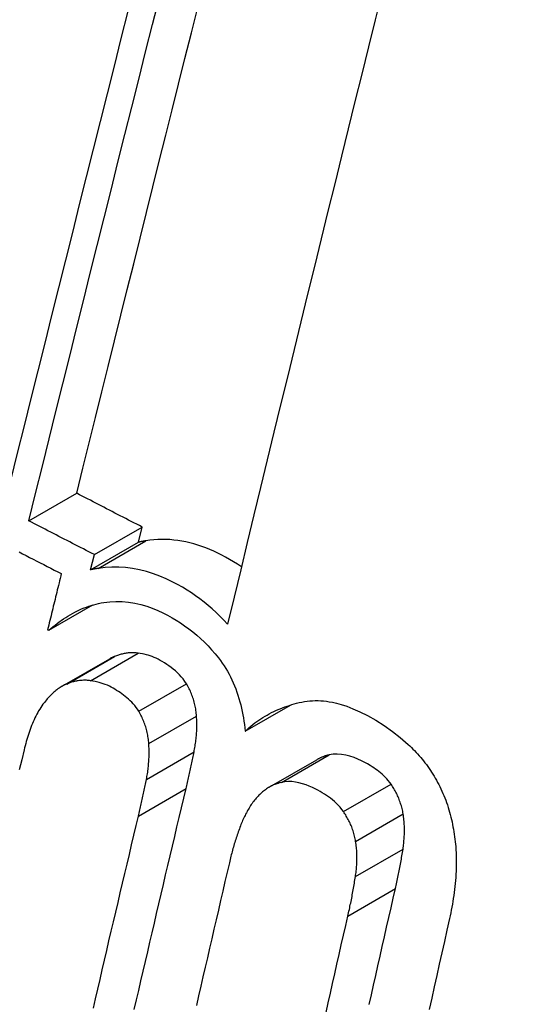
# Model space of a CAD drawing. Header units: inches. Extents: x 378 to 445.2, y 145.3 to 209.5.
# Tile 69 of 129: x 436.2198 to 436.2818, y 158.2558 to 158.3768. Entities that reach past the tile are written whole.
import ezdxf

# ---------------------------------------------------------------- set-up
doc = ezdxf.new("R2010")
doc.units = ezdxf.units.IN
doc.header["$MEASUREMENT"] = 0
doc.layers.add('Visible Edges(ANSI)', color=7, linetype='Continuous', lineweight=25)
doc.layers.add('Visible Tangent Edges(ANSI)', color=7, linetype='Continuous', lineweight=25)

msp = doc.modelspace()

# ---------------------------------------------------------------- linework, layer by layer
at = {"layer": 'Visible Edges(ANSI)'}
for p, q in [((436.22097, 158.31524), (436.22684, 158.31863)), ((436.22901, 158.31109), (436.23488, 158.31448)), ((436.23442, 158.31261), (436.23488, 158.31448)), ((436.22855, 158.30922), (436.23442, 158.31261)), ((436.22855, 158.30922), (436.22901, 158.31109)), ((436.22343, 158.30178), (436.22883, 158.3049)), ((436.22327, 158.30185), (436.22343, 158.30178)), ((436.22505, 158.2949), (436.23091, 158.29828)), ((436.24753, 158.2894), (436.25309, 158.2926)), ((436.25048, 158.2825), (436.25633, 158.28587))]:
    msp.add_line(p, q, dxfattribs=at)
at = {"layer": 'Visible Edges(ANSI)', "flags": 128}
for points in [[(436.22097, 158.31524), (436.2218, 158.31858), (436.22263, 158.32194), (436.22346, 158.32531), (436.22429, 158.32869), (436.22513, 158.33208), (436.22598, 158.33547), (436.22682, 158.33887), (436.22767, 158.34227), (436.22851, 158.34568), (436.22936, 158.34909), (436.23021, 158.35249), (436.23106, 158.3559), (436.23191, 158.35931), (436.23276, 158.36271), (436.23361, 158.3661), (436.23446, 158.3695), (436.23531, 158.37288), (436.23616, 158.37625), (436.237, 158.37962)], [(436.26432, 158.38014), (436.26349, 158.37682), (436.26267, 158.37349), (436.26185, 158.37015), (436.26102, 158.36679), (436.26019, 158.36343), (436.25936, 158.36006), (436.25853, 158.35668), (436.2577, 158.35329), (436.25687, 158.3499), (436.25604, 158.34651), (436.25521, 158.34311), (436.25438, 158.33971), (436.25355, 158.33631), (436.25272, 158.33291), (436.25189, 158.32951), (436.25107, 158.32612), (436.25025, 158.32273), (436.24943, 158.31934), (436.24861, 158.31596), (436.2478, 158.31259), (436.24699, 158.30922), (436.24619, 158.30586), (436.24538, 158.30252)], [(436.23312, 158.37788), (436.23228, 158.37451), (436.23143, 158.37112), (436.23057, 158.36773), (436.22972, 158.36433), (436.22887, 158.36093), (436.22802, 158.35752), (436.22716, 158.35411), (436.22631, 158.3507), (436.22546, 158.34729), (436.22461, 158.34388), (436.22376, 158.34048), (436.22291, 158.33708), (436.22207, 158.33368), (436.22123, 158.33029), (436.22039, 158.32691), (436.21955, 158.32354), (436.21872, 158.32018), (436.21789, 158.31683)], [(436.22684, 158.31863), (436.22761, 158.32173), (436.22838, 158.32484), (436.22915, 158.32796), (436.22993, 158.33109), (436.2307, 158.33423), (436.23148, 158.33738), (436.23227, 158.34053), (436.23305, 158.34368), (436.23384, 158.34684), (436.23462, 158.34999), (436.23541, 158.35315), (436.2362, 158.35631), (436.23699, 158.35947), (436.23778, 158.36263), (436.23856, 158.36578), (436.23935, 158.36893), (436.24014, 158.37208), (436.24093, 158.37522), (436.24171, 158.37835)], [(436.23488, 158.31448), (436.23454, 158.31465), (436.23421, 158.31482), (436.23387, 158.315), (436.23354, 158.31517), (436.2332, 158.31534), (436.23287, 158.31551), (436.23253, 158.31569), (436.2322, 158.31586), (436.23186, 158.31603), (436.23153, 158.3162), (436.23119, 158.31638), (436.23086, 158.31655), (436.23052, 158.31672), (436.23019, 158.3169), (436.22985, 158.31707), (436.22952, 158.31724), (436.22918, 158.31741), (436.22885, 158.31759), (436.22852, 158.31776), (436.22818, 158.31793), (436.22785, 158.31811), (436.22751, 158.31828), (436.22718, 158.31845), (436.22684, 158.31863)], [(436.22901, 158.31109), (436.22867, 158.31126), (436.22834, 158.31143), (436.228, 158.31161), (436.22767, 158.31178), (436.22733, 158.31195), (436.227, 158.31212), (436.22666, 158.3123), (436.22633, 158.31247), (436.22599, 158.31264), (436.22566, 158.31281), (436.22532, 158.31299), (436.22499, 158.31316), (436.22465, 158.31333), (436.22432, 158.31351), (436.22398, 158.31368), (436.22365, 158.31385), (436.22331, 158.31402), (436.22298, 158.3142), (436.22264, 158.31437), (436.22231, 158.31454), (436.22197, 158.31472), (436.22164, 158.31489), (436.2213, 158.31506), (436.22097, 158.31524)], [(436.23535, 158.31279), (436.23531, 158.31278), (436.23527, 158.31278), (436.23523, 158.31277), (436.23519, 158.31276), (436.23516, 158.31276), (436.23512, 158.31275), (436.23508, 158.31274), (436.23504, 158.31274), (436.235, 158.31273), (436.23496, 158.31272), (436.23492, 158.31271), (436.23488, 158.31271), (436.23485, 158.3127), (436.23481, 158.31269), (436.23477, 158.31268), (436.23473, 158.31267), (436.23469, 158.31267), (436.23465, 158.31266), (436.23461, 158.31265), (436.23458, 158.31264), (436.23454, 158.31263), (436.2345, 158.31263), (436.23446, 158.31262), (436.23442, 158.31261)], [(436.24708, 158.30957), (436.2466, 158.3099), (436.24611, 158.3102), (436.24562, 158.3105), (436.24513, 158.31077), (436.24465, 158.31103), (436.24417, 158.31127), (436.24368, 158.3115), (436.2432, 158.31171), (436.24271, 158.31191), (436.24222, 158.31209), (436.24173, 158.31225), (436.24124, 158.3124), (436.24075, 158.31253), (436.24026, 158.31264), (436.23976, 158.31274), (436.23927, 158.31282), (436.23877, 158.31288), (436.23828, 158.31293), (436.23778, 158.31295), (436.23729, 158.31296), (436.2368, 158.31294), (436.23632, 158.31291), (436.23583, 158.31286), (436.23535, 158.31279)], [(436.21977, 158.31142), (436.2202, 158.31119), (436.22063, 158.31097), (436.22106, 158.31075), (436.2215, 158.31053), (436.22193, 158.3103), (436.22236, 158.31008), (436.22279, 158.30986), (436.22322, 158.30964), (436.22366, 158.30941), (436.22409, 158.30919), (436.22452, 158.30897), (436.22495, 158.30875)], [(436.22948, 158.3094), (436.22944, 158.3094), (436.2294, 158.30939), (436.22936, 158.30938), (436.22933, 158.30938), (436.22929, 158.30937), (436.22925, 158.30936), (436.22921, 158.30935), (436.22917, 158.30935), (436.22913, 158.30934), (436.22909, 158.30933), (436.22905, 158.30932), (436.22902, 158.30932), (436.22898, 158.30931), (436.22894, 158.3093), (436.2289, 158.30929), (436.22886, 158.30929), (436.22882, 158.30928), (436.22878, 158.30927), (436.22874, 158.30926), (436.22871, 158.30925), (436.22867, 158.30924), (436.22863, 158.30924), (436.22859, 158.30923), (436.22855, 158.30922)], [(436.24538, 158.30252), (436.24492, 158.30301), (436.24445, 158.3035), (436.24397, 158.30396), (436.24349, 158.30441), (436.24299, 158.30484), (436.24248, 158.30525), (436.24197, 158.30565), (436.24145, 158.30602), (436.24093, 158.30638), (436.2404, 158.30673), (436.23984, 158.30707), (436.23922, 158.30741), (436.23855, 158.30776), (436.23783, 158.30811), (436.23707, 158.30843), (436.23626, 158.30873), (436.23542, 158.309), (436.23456, 158.30922), (436.2337, 158.30939), (436.23285, 158.3095), (436.232, 158.30956), (436.23116, 158.30956), (436.23032, 158.30951), (436.22948, 158.3094)], [(436.22495, 158.30875), (436.22488, 158.30846), (436.22481, 158.30817), (436.22474, 158.30788), (436.22467, 158.3076), (436.2246, 158.30731), (436.22453, 158.30702), (436.22446, 158.30674), (436.22439, 158.30645), (436.22432, 158.30616), (436.22425, 158.30588), (436.22418, 158.30559), (436.22411, 158.3053), (436.22404, 158.30501), (436.22397, 158.30473), (436.2239, 158.30444), (436.22383, 158.30415), (436.22376, 158.30386), (436.22369, 158.30358), (436.22362, 158.30329), (436.22355, 158.303), (436.22348, 158.30272), (436.22341, 158.30243), (436.22334, 158.30214), (436.22327, 158.30185)], [(436.22343, 158.30178), (436.22367, 158.30199), (436.22392, 158.30221), (436.22418, 158.30241), (436.22443, 158.30262), (436.22469, 158.30281), (436.22495, 158.303), (436.22522, 158.30318), (436.22549, 158.30336), (436.22576, 158.30353), (436.22604, 158.3037), (436.22632, 158.30385), (436.2266, 158.304), (436.22688, 158.30414), (436.22717, 158.30428), (436.22745, 158.30441), (436.22774, 158.30453), (436.22804, 158.30464), (436.22833, 158.30474), (436.22863, 158.30484), (436.22893, 158.30492), (436.22923, 158.305), (436.22954, 158.30508), (436.22985, 158.30514), (436.23016, 158.3052)], [(436.23016, 158.3052), (436.23091, 158.30529), (436.23167, 158.30533), (436.23243, 158.30531), (436.2332, 158.30524), (436.23397, 158.30511), (436.23472, 158.30494), (436.23544, 158.30473), (436.23613, 158.30449), (436.23679, 158.30422), (436.23742, 158.30393), (436.23801, 158.30363), (436.23856, 158.30332), (436.23908, 158.30302), (436.2396, 158.30269), (436.2401, 158.30235), (436.2406, 158.30198), (436.2411, 158.3016), (436.24158, 158.30119), (436.24206, 158.30077), (436.24252, 158.30033), (436.24298, 158.29987), (436.24342, 158.29939), (436.24385, 158.29889), (436.24427, 158.29838)], [(436.23149, 158.29857), (436.23147, 158.29856), (436.23144, 158.29855), (436.23142, 158.29854), (436.23139, 158.29853), (436.23137, 158.29852), (436.23135, 158.29851), (436.23132, 158.29849), (436.2313, 158.29848), (436.23127, 158.29847), (436.23125, 158.29846), (436.23122, 158.29845), (436.2312, 158.29844), (436.23118, 158.29843), (436.23115, 158.29841), (436.23113, 158.2984), (436.2311, 158.29839), (436.23108, 158.29838), (436.23106, 158.29836), (436.23103, 158.29835), (436.23101, 158.29834), (436.23098, 158.29832), (436.23096, 158.29831), (436.23094, 158.2983), (436.23091, 158.29828)], [(436.23439, 158.29897), (436.23427, 158.29899), (436.23414, 158.29901), (436.23402, 158.29902), (436.23389, 158.29902), (436.23377, 158.29903), (436.23365, 158.29903), (436.23352, 158.29903), (436.2334, 158.29902), (436.23328, 158.29901), (436.23315, 158.299), (436.23303, 158.29899), (436.23291, 158.29897), (436.23279, 158.29895), (436.23267, 158.29893), (436.23255, 158.2989), (436.23243, 158.29887), (436.23231, 158.29884), (436.23219, 158.29881), (436.23207, 158.29878), (436.23196, 158.29874), (436.23184, 158.2987), (436.23172, 158.29866), (436.23161, 158.29862), (436.23149, 158.29857)], [(436.24032, 158.29521), (436.24012, 158.29551), (436.23991, 158.2958), (436.23969, 158.29607), (436.23945, 158.29633), (436.23921, 158.29657), (436.23896, 158.2968), (436.2387, 158.29702), (436.23844, 158.29722), (436.23817, 158.29742), (436.2379, 158.2976), (436.23763, 158.29778), (436.23736, 158.29794), (436.23709, 158.29809), (436.23684, 158.29822), (436.23659, 158.29834), (436.23635, 158.29845), (436.23611, 158.29855), (436.23587, 158.29863), (436.23563, 158.29871), (436.2354, 158.29877), (436.23515, 158.29883), (436.23491, 158.29889), (436.23465, 158.29893), (436.23439, 158.29897)], [(436.24427, 158.29838), (436.2445, 158.29807), (436.24473, 158.29775), (436.24495, 158.29743), (436.24516, 158.29709), (436.24536, 158.29676), (436.24555, 158.29641), (436.24574, 158.29605), (436.24591, 158.29569), (436.24608, 158.29532), (436.24624, 158.29495), (436.24638, 158.29457), (436.24652, 158.29418), (436.24665, 158.2938), (436.24677, 158.29341), (436.24689, 158.29301), (436.24699, 158.29261), (436.24708, 158.29222), (436.24717, 158.29182), (436.24725, 158.29141), (436.24732, 158.29101), (436.24738, 158.29061), (436.24744, 158.2902), (436.24749, 158.2898), (436.24753, 158.2894)], [(436.22853, 158.29559), (436.2284, 158.29561), (436.22828, 158.29562), (436.22815, 158.29563), (436.22803, 158.29564), (436.2279, 158.29564), (436.22778, 158.29564), (436.22766, 158.29564), (436.22753, 158.29563), (436.22741, 158.29563), (436.22729, 158.29561), (436.22717, 158.2956), (436.22704, 158.29558), (436.22692, 158.29556), (436.2268, 158.29554), (436.22668, 158.29552), (436.22656, 158.29549), (436.22644, 158.29546), (436.22632, 158.29543), (436.22621, 158.29539), (436.22609, 158.29535), (436.22597, 158.29531), (436.22586, 158.29527), (436.22574, 158.29523), (436.22563, 158.29518)], [(436.23446, 158.29183), (436.2343, 158.29207), (436.23414, 158.2923), (436.23397, 158.29252), (436.23379, 158.29273), (436.2336, 158.29293), (436.23341, 158.29312), (436.23322, 158.29331), (436.23302, 158.29348), (436.23281, 158.29365), (436.23261, 158.29381), (436.2324, 158.29397), (436.23218, 158.29412), (436.23197, 158.29426), (436.23175, 158.2944), (436.23153, 158.29453), (436.23131, 158.29466), (436.23109, 158.29478), (436.23087, 158.2949), (436.23062, 158.29502), (436.23033, 158.29514), (436.22999, 158.29526), (436.22959, 158.29538), (436.2291, 158.29549), (436.22853, 158.29559)], [(436.22563, 158.29518), (436.22549, 158.29512), (436.22534, 158.29506), (436.22521, 158.29498), (436.22507, 158.29491), (436.22493, 158.29483), (436.2248, 158.29475), (436.22467, 158.29466), (436.22454, 158.29457), (436.22441, 158.29447), (436.22429, 158.29437), (436.22416, 158.29427), (436.22404, 158.29416), (436.22392, 158.29405), (436.2238, 158.29394), (436.22368, 158.29383), (436.22357, 158.29371), (436.22346, 158.29359), (436.22334, 158.29347), (436.22323, 158.29334), (436.22312, 158.29322), (436.22302, 158.29309), (436.22291, 158.29296), (436.22281, 158.29283), (436.2227, 158.29269)], [(436.24156, 158.29123), (436.24155, 158.29141), (436.24153, 158.29158), (436.24151, 158.29176), (436.24149, 158.29193), (436.24146, 158.29211), (436.24143, 158.29228), (436.2414, 158.29245), (436.24136, 158.29263), (436.24132, 158.2928), (436.24128, 158.29297), (436.24123, 158.29314), (436.24118, 158.29331), (436.24112, 158.29348), (436.24107, 158.29364), (436.241, 158.29381), (436.24094, 158.29397), (436.24087, 158.29413), (436.2408, 158.29429), (436.24073, 158.29445), (436.24065, 158.2946), (436.24057, 158.29476), (436.24049, 158.29491), (436.24041, 158.29506), (436.24032, 158.29521)], [(436.25383, 158.29282), (436.25416, 158.2929), (436.25449, 158.29297), (436.25482, 158.29303), (436.25515, 158.29307), (436.25548, 158.29311), (436.25582, 158.29313), (436.25615, 158.29314), (436.25649, 158.29314), (436.25683, 158.29312), (436.25717, 158.2931), (436.25752, 158.29306), (436.25786, 158.29301), (436.25826, 158.29294), (436.25875, 158.29283), (436.25933, 158.29267), (436.26001, 158.29245), (436.26077, 158.29215), (436.26162, 158.29178), (436.26256, 158.2913), (436.26358, 158.29072), (436.2646, 158.29007), (436.26561, 158.28936), (436.26659, 158.28859), (436.26755, 158.28776)], [(436.2227, 158.29269), (436.22256, 158.2925), (436.22243, 158.2923), (436.2223, 158.2921), (436.22217, 158.29189), (436.22205, 158.29167), (436.22193, 158.29146), (436.22181, 158.29123), (436.2217, 158.29101), (436.2216, 158.29078), (436.2215, 158.29055), (436.2214, 158.29031), (436.2213, 158.29008), (436.22121, 158.28984), (436.22112, 158.2896), (436.22104, 158.28935), (436.22095, 158.28911), (436.22087, 158.28886), (436.2208, 158.28861), (436.22072, 158.28836), (436.22065, 158.2881), (436.22058, 158.28785), (436.22051, 158.28759), (436.22044, 158.28734), (436.22038, 158.28708)], [(436.2357, 158.28785), (436.23569, 158.28803), (436.23567, 158.2882), (436.23565, 158.28837), (436.23563, 158.28855), (436.2356, 158.28872), (436.23557, 158.28889), (436.23554, 158.28907), (436.2355, 158.28924), (436.23546, 158.28941), (436.23542, 158.28958), (436.23537, 158.28975), (436.23532, 158.28992), (436.23526, 158.29009), (436.23521, 158.29026), (436.23515, 158.29042), (436.23508, 158.29059), (436.23501, 158.29075), (436.23494, 158.29091), (436.23487, 158.29106), (436.23479, 158.29122), (436.23471, 158.29137), (436.23463, 158.29153), (436.23455, 158.29168), (436.23446, 158.29183)], [(436.24753, 158.2894), (436.24776, 158.28961), (436.248, 158.28981), (436.24824, 158.29001), (436.24848, 158.2902), (436.24872, 158.29039), (436.24897, 158.29057), (436.24922, 158.29074), (436.24947, 158.29091), (436.24972, 158.29107), (436.24998, 158.29123), (436.25024, 158.29137), (436.2505, 158.29152), (436.25077, 158.29166), (436.25104, 158.29179), (436.25131, 158.29192), (436.25158, 158.29204), (436.25185, 158.29215), (436.25213, 158.29226), (436.25241, 158.29237), (436.25269, 158.29247), (436.25297, 158.29256), (436.25326, 158.29265), (436.25354, 158.29274), (436.25383, 158.29282)], [(436.24126, 158.28683), (436.24129, 158.28701), (436.24133, 158.28719), (436.24136, 158.28736), (436.24139, 158.28754), (436.24141, 158.28772), (436.24144, 158.2879), (436.24146, 158.28808), (436.24148, 158.28826), (436.2415, 158.28844), (436.24152, 158.28863), (436.24154, 158.28881), (436.24155, 158.28899), (436.24157, 158.28918), (436.24158, 158.28936), (436.24158, 158.28955), (436.24159, 158.28973), (436.24159, 158.28992), (436.2416, 158.2901), (436.2416, 158.29029), (436.24159, 158.29048), (436.24159, 158.29067), (436.24158, 158.29085), (436.24157, 158.29104), (436.24156, 158.29123)], [(436.22038, 158.28708), (436.22009, 158.28586), (436.21979, 158.28463)], [(436.2354, 158.28345), (436.23544, 158.28363), (436.23547, 158.2838), (436.2355, 158.28398), (436.23553, 158.28416), (436.23556, 158.28434), (436.23558, 158.28452), (436.23561, 158.2847), (436.23563, 158.28488), (436.23565, 158.28506), (436.23567, 158.28525), (436.23568, 158.28543), (436.2357, 158.28561), (436.23571, 158.2858), (436.23572, 158.28598), (436.23573, 158.28616), (436.23573, 158.28635), (436.23574, 158.28654), (436.23574, 158.28672), (436.23574, 158.28691), (436.23574, 158.2871), (436.23573, 158.28728), (436.23572, 158.28747), (436.23571, 158.28766), (436.2357, 158.28785)], [(436.26755, 158.28776), (436.26775, 158.28757), (436.26795, 158.28738), (436.26814, 158.28719), (436.26833, 158.28699), (436.26853, 158.28678), (436.26872, 158.28658), (436.2689, 158.28637), (436.26909, 158.28615), (436.26927, 158.28594), (436.26944, 158.28572), (436.26962, 158.2855), (436.26979, 158.28527), (436.26995, 158.28504), (436.27012, 158.28481), (436.27028, 158.28457), (436.27044, 158.28433), (436.27059, 158.28409), (436.27074, 158.28385), (436.27089, 158.2836), (436.27103, 158.28335), (436.27117, 158.28309), (436.27131, 158.28283), (436.27144, 158.28257), (436.27157, 158.2823)], [(436.24028, 158.28233), (436.24032, 158.28252), (436.24037, 158.2827), (436.24041, 158.28289), (436.24045, 158.28308), (436.2405, 158.28326), (436.24054, 158.28345), (436.24058, 158.28364), (436.24062, 158.28382), (436.24067, 158.28401), (436.24071, 158.2842), (436.24075, 158.28438), (436.24079, 158.28457), (436.24083, 158.28476), (436.24087, 158.28495), (436.24091, 158.28513), (436.24095, 158.28532), (436.24099, 158.28551), (436.24103, 158.2857), (436.24107, 158.28589), (436.24111, 158.28608), (436.24115, 158.28626), (436.24118, 158.28645), (436.24122, 158.28664), (436.24126, 158.28683)], [(436.25784, 158.28647), (436.25777, 158.28645), (436.2577, 158.28643), (436.25764, 158.28642), (436.25757, 158.2864), (436.25751, 158.28638), (436.25744, 158.28636), (436.25738, 158.28634), (436.25732, 158.28632), (436.25725, 158.2863), (436.25719, 158.28627), (436.25713, 158.28625), (436.25706, 158.28623), (436.257, 158.2862), (436.25694, 158.28617), (436.25688, 158.28615), (436.25681, 158.28612), (436.25675, 158.28609), (436.25669, 158.28606), (436.25663, 158.28603), (436.25657, 158.286), (436.25651, 158.28597), (436.25645, 158.28594), (436.25639, 158.28591), (436.25633, 158.28587)], [(436.26545, 158.28287), (436.26529, 158.28309), (436.26511, 158.28331), (436.26494, 158.28351), (436.26475, 158.28371), (436.26456, 158.2839), (436.26437, 158.28408), (436.26417, 158.28426), (436.26397, 158.28442), (436.26376, 158.28458), (436.26356, 158.28473), (436.26335, 158.28488), (436.26313, 158.28502), (436.26288, 158.28517), (436.26258, 158.28535), (436.26222, 158.28555), (436.26182, 158.28575), (436.26138, 158.28595), (436.26091, 158.28614), (436.26041, 158.2863), (436.2599, 158.28644), (436.25938, 158.28653), (436.25885, 158.28657), (436.25834, 158.28655), (436.25784, 158.28647)], [(436.23442, 158.27895), (436.23447, 158.27914), (436.23451, 158.27932), (436.23456, 158.27951), (436.2346, 158.2797), (436.23464, 158.27988), (436.23468, 158.28007), (436.23473, 158.28026), (436.23477, 158.28044), (436.23481, 158.28063), (436.23485, 158.28082), (436.23489, 158.281), (436.23493, 158.28119), (436.23497, 158.28138), (436.23501, 158.28157), (436.23505, 158.28175), (436.23509, 158.28194), (436.23513, 158.28213), (436.23517, 158.28232), (436.23521, 158.28251), (436.23525, 158.28269), (436.23529, 158.28288), (436.23533, 158.28307), (436.23537, 158.28326), (436.2354, 158.28345)], [(436.23391, 158.25516), (436.23419, 158.25634), (436.23446, 158.25752), (436.23473, 158.2587), (436.23501, 158.25988), (436.23528, 158.26106), (436.23556, 158.26225), (436.23583, 158.26343), (436.23611, 158.26461), (436.23639, 158.26579), (436.23666, 158.26698), (436.23694, 158.26816), (436.23722, 158.26934), (436.23749, 158.27052), (436.23777, 158.27171), (436.23805, 158.27289), (436.23833, 158.27407), (436.23861, 158.27525), (436.23889, 158.27643), (436.23916, 158.27761), (436.23944, 158.27879), (436.23972, 158.27997), (436.24, 158.28115), (436.24028, 158.28233)], [(436.25199, 158.28309), (436.25185, 158.28305), (436.25171, 158.28302), (436.25157, 158.28297), (436.25143, 158.28293), (436.2513, 158.28288), (436.25116, 158.28283), (436.25103, 158.28277), (436.2509, 158.28271), (436.25077, 158.28265), (436.25064, 158.28258), (436.25051, 158.28251), (436.25039, 158.28244), (436.25026, 158.28236), (436.25014, 158.28228), (436.25002, 158.28219), (436.2499, 158.28211), (436.24978, 158.28202), (436.24967, 158.28192), (436.24955, 158.28182), (436.24944, 158.28172), (436.24933, 158.28162), (436.24922, 158.28151), (436.24912, 158.2814), (436.24901, 158.28129)], [(436.25961, 158.2795), (436.25941, 158.27977), (436.25919, 158.28003), (436.25897, 158.28027), (436.25874, 158.2805), (436.25851, 158.28072), (436.25827, 158.28093), (436.25802, 158.28113), (436.25777, 158.28132), (436.25751, 158.28149), (436.25726, 158.28166), (436.25699, 158.28182), (436.25673, 158.28198), (436.25645, 158.28213), (436.25614, 158.28229), (436.25579, 158.28246), (436.25541, 158.28263), (436.25501, 158.28278), (436.25458, 158.28292), (436.25414, 158.28304), (436.25371, 158.28313), (436.25327, 158.28318), (436.25284, 158.28319), (436.25241, 158.28316), (436.25199, 158.28309)], [(436.26694, 158.27921), (436.26691, 158.27937), (436.26688, 158.27954), (436.26684, 158.2797), (436.26681, 158.27986), (436.26677, 158.28003), (436.26672, 158.28019), (436.26667, 158.28035), (436.26662, 158.28051), (436.26657, 158.28067), (436.26651, 158.28083), (436.26646, 158.28099), (436.26639, 158.28114), (436.26633, 158.2813), (436.26626, 158.28145), (436.26619, 158.2816), (436.26612, 158.28175), (436.26604, 158.28189), (436.26597, 158.28204), (436.26589, 158.28218), (436.2658, 158.28232), (436.26572, 158.28246), (436.26563, 158.2826), (436.26554, 158.28274), (436.26545, 158.28287)], [(436.27157, 158.2823), (436.2717, 158.28202), (436.27183, 158.28174), (436.27195, 158.28146), (436.27206, 158.28118), (436.27217, 158.28089), (436.27227, 158.2806), (436.27237, 158.28031), (436.27247, 158.28002), (436.27256, 158.27973), (436.27264, 158.27943), (436.27273, 158.27913), (436.2728, 158.27883), (436.27287, 158.27853), (436.27294, 158.27823), (436.27301, 158.27793), (436.27306, 158.27763), (436.27312, 158.27732), (436.27317, 158.27702), (436.27322, 158.27671), (436.27326, 158.27641), (436.2733, 158.2761), (436.27333, 158.2758), (436.27336, 158.2755), (436.27339, 158.27519)], [(436.24901, 158.28129), (436.2489, 158.28116), (436.2488, 158.28104), (436.24869, 158.28091), (436.24859, 158.28078), (436.24849, 158.28064), (436.24839, 158.28051), (436.24829, 158.28037), (436.2482, 158.28023), (436.24811, 158.28009), (436.24802, 158.27994), (436.24793, 158.2798), (436.24784, 158.27965), (436.24776, 158.2795), (436.24768, 158.27934), (436.24759, 158.27919), (436.24752, 158.27903), (436.24744, 158.27888), (436.24736, 158.27872), (436.24729, 158.27856), (436.24722, 158.27839), (436.24715, 158.27823), (436.24708, 158.27806), (436.24701, 158.2779), (436.24695, 158.27773)], [(436.22889, 158.25532), (436.22916, 158.2565), (436.22943, 158.25769), (436.22971, 158.25887), (436.22998, 158.26005), (436.23026, 158.26123), (436.23054, 158.26242), (436.23081, 158.2636), (436.23109, 158.26478), (436.23137, 158.26596), (436.23164, 158.26715), (436.23192, 158.26833), (436.2322, 158.26951), (436.23248, 158.27069), (436.23275, 158.27187), (436.23303, 158.27305), (436.23331, 158.27423), (436.23359, 158.27541), (436.23387, 158.27659), (436.23415, 158.27777), (436.23442, 158.27895)], [(436.2611, 158.27583), (436.26107, 158.276), (436.26104, 158.27616), (436.261, 158.27633), (436.26097, 158.27649), (436.26092, 158.27665), (436.26088, 158.27681), (436.26083, 158.27697), (436.26078, 158.27713), (436.26073, 158.27729), (436.26068, 158.27745), (436.26062, 158.27761), (436.26055, 158.27777), (436.26049, 158.27792), (436.26042, 158.27807), (436.26035, 158.27822), (436.26028, 158.27837), (436.2602, 158.27852), (436.26012, 158.27866), (436.26004, 158.27881), (436.25996, 158.27895), (436.25988, 158.27909), (436.25979, 158.27923), (436.2597, 158.27936), (436.25961, 158.2795)], [(436.26692, 158.27488), (436.26694, 158.27505), (436.26697, 158.27523), (436.26699, 158.27541), (436.26701, 158.27558), (436.26703, 158.27576), (436.26704, 158.27594), (436.26706, 158.27611), (436.26707, 158.27629), (436.26708, 158.27647), (436.26709, 158.27665), (436.26709, 158.27683), (436.2671, 158.27701), (436.2671, 158.2772), (436.2671, 158.27738), (436.26709, 158.27756), (436.26709, 158.27774), (436.26708, 158.27792), (436.26707, 158.27811), (436.26705, 158.27829), (436.26704, 158.27847), (436.26702, 158.27866), (436.26699, 158.27884), (436.26697, 158.27902), (436.26694, 158.27921)], [(436.24695, 158.27773), (436.24688, 158.27755), (436.24682, 158.27736), (436.24675, 158.27718), (436.24668, 158.277), (436.24662, 158.27682), (436.24656, 158.27663), (436.2465, 158.27645), (436.24644, 158.27626), (436.24638, 158.27608), (436.24632, 158.27589), (436.24626, 158.2757), (436.2462, 158.27552), (436.24615, 158.27533), (436.24609, 158.27514), (436.24604, 158.27495), (436.24598, 158.27476), (436.24593, 158.27457), (436.24588, 158.27438), (436.24583, 158.27419), (436.24578, 158.274), (436.24573, 158.2738), (436.24568, 158.27361), (436.24564, 158.27342), (436.24559, 158.27322)], [(436.26108, 158.27151), (436.2611, 158.27168), (436.26113, 158.27186), (436.26115, 158.27203), (436.26117, 158.27221), (436.26119, 158.27239), (436.26121, 158.27257), (436.26122, 158.27274), (436.26123, 158.27292), (436.26124, 158.2731), (436.26125, 158.27328), (436.26126, 158.27346), (436.26126, 158.27364), (436.26126, 158.27382), (436.26126, 158.27401), (436.26125, 158.27419), (436.26125, 158.27437), (436.26124, 158.27455), (436.26123, 158.27474), (436.26121, 158.27492), (436.2612, 158.2751), (436.26118, 158.27528), (436.26115, 158.27547), (436.26113, 158.27565), (436.2611, 158.27583)], [(436.26599, 158.27003), (436.26603, 158.27023), (436.26608, 158.27043), (436.26612, 158.27063), (436.26616, 158.27083), (436.26621, 158.27103), (436.26625, 158.27123), (436.26629, 158.27143), (436.26633, 158.27163), (436.26637, 158.27183), (436.26641, 158.27203), (436.26645, 158.27223), (436.26649, 158.27244), (436.26653, 158.27264), (436.26657, 158.27284), (436.26661, 158.27304), (436.26665, 158.27325), (436.26668, 158.27345), (436.26672, 158.27366), (436.26675, 158.27386), (436.26679, 158.27406), (436.26682, 158.27427), (436.26685, 158.27447), (436.26689, 158.27468), (436.26692, 158.27488)], [(436.27339, 158.27519), (436.27342, 158.27481), (436.27344, 158.27443), (436.27345, 158.27406), (436.27346, 158.27368), (436.27346, 158.2733), (436.27346, 158.27292), (436.27345, 158.27254), (436.27344, 158.27217), (436.27342, 158.27179), (436.27339, 158.27141), (436.27337, 158.27104), (436.27333, 158.27067), (436.27329, 158.2703), (436.27325, 158.26993), (436.2732, 158.26956), (436.27315, 158.26919), (436.2731, 158.26883), (436.27304, 158.26846), (436.27298, 158.2681), (436.27291, 158.26774), (436.27285, 158.26739), (436.27278, 158.26704), (436.2727, 158.26669), (436.27263, 158.26634)], [(436.24559, 158.27322), (436.24532, 158.27206), (436.24505, 158.27089), (436.24478, 158.26972), (436.24451, 158.26855), (436.24424, 158.26738), (436.24397, 158.26621), (436.2437, 158.26504), (436.24343, 158.26387), (436.24316, 158.2627), (436.24289, 158.26153), (436.24262, 158.26036), (436.24235, 158.25919), (436.24208, 158.25802), (436.24181, 158.25685), (436.24154, 158.25568)], [(436.26015, 158.26666), (436.2602, 158.26686), (436.26024, 158.26706), (436.26028, 158.26726), (436.26033, 158.26746), (436.26037, 158.26766), (436.26041, 158.26786), (436.26045, 158.26806), (436.2605, 158.26826), (436.26054, 158.26846), (436.26058, 158.26866), (436.26062, 158.26886), (436.26066, 158.26907), (436.26069, 158.26927), (436.26073, 158.26947), (436.26077, 158.26967), (436.26081, 158.26988), (436.26084, 158.27008), (436.26088, 158.27028), (436.26091, 158.27049), (436.26095, 158.27069), (436.26098, 158.2709), (436.26102, 158.2711), (436.26105, 158.27131), (436.26108, 158.27151)], [(436.26277, 158.2558), (436.26304, 158.25699), (436.26331, 158.25818), (436.26357, 158.25936), (436.26384, 158.26055), (436.26411, 158.26174), (436.26438, 158.26292), (436.26464, 158.26411), (436.26491, 158.26529), (436.26518, 158.26648), (436.26545, 158.26766), (436.26572, 158.26885), (436.26599, 158.27003)], [(436.25747, 158.25481), (436.25774, 158.256), (436.25801, 158.25718), (436.25827, 158.25837), (436.25854, 158.25955), (436.25881, 158.26074), (436.25908, 158.26192), (436.25934, 158.26311), (436.25961, 158.26429), (436.25988, 158.26548), (436.26015, 158.26666)], [(436.27263, 158.26634), (436.27231, 158.26494), (436.272, 158.26355), (436.27169, 158.26215), (436.27138, 158.26076), (436.27107, 158.25936), (436.27076, 158.25796), (436.27045, 158.25657), (436.27014, 158.25517)]]:
    msp.add_lwpolyline(points, dxfattribs=at)
at = {"layer": 'Visible Edges(ANSI)'}
for centre, major_axis, start_param, end_param in [((436.2368, 157.49545), (-0.64961, 1.12515), 5.161526, 5.834048), ((436.13205, 157.99753), (0.15748, -0.27276), 2.363977, 7.060801)]:
    msp.add_ellipse(centre, major_axis=major_axis, ratio=0.57735, start_param=start_param, end_param=end_param, dxfattribs=at)
msp.add_ellipse((436.12857, 157.99552), major_axis=(-0.15994, 0.27703), ratio=0.57735, dxfattribs=at)
at = {"layer": 'Visible Tangent Edges(ANSI)'}
for p, q in [((436.22948, 158.3094), (436.23535, 158.31279)), ((436.22563, 158.29518), (436.23149, 158.29857)), ((436.22853, 158.29559), (436.23439, 158.29897)), ((436.23446, 158.29183), (436.24032, 158.29521)), ((436.2357, 158.28785), (436.24156, 158.29123)), ((436.2354, 158.28345), (436.24126, 158.28683)), ((436.25199, 158.28309), (436.25784, 158.28647)), ((436.23442, 158.27895), (436.24028, 158.28233)), ((436.25961, 158.2795), (436.26545, 158.28287)), ((436.2611, 158.27583), (436.26694, 158.27921)), ((436.26108, 158.27151), (436.26692, 158.27488)), ((436.26015, 158.26666), (436.26599, 158.27003))]:
    msp.add_line(p, q, dxfattribs=at)
for centre, major_axis, start_param, end_param in [((436.13106, 157.99695), (-0.17318, 0.29996), 5.05527, 10.652693), ((436.13101, 157.99692), (-0.15059, 0.26083), 4.097754, 6.89782)]:
    msp.add_ellipse(centre, major_axis=major_axis, ratio=0.57735, start_param=start_param, end_param=end_param, dxfattribs=at)
for centre, major_axis in [((436.13165, 157.9973), (0.17111, -0.29637)), ((436.12868, 157.99558), (-0.1627, 0.2818)), ((436.12857, 157.99552), (0.1621, -0.28076))]:
    msp.add_ellipse(centre, major_axis=major_axis, ratio=0.57735, dxfattribs=at)

doc.saveas('drawing.dxf')
